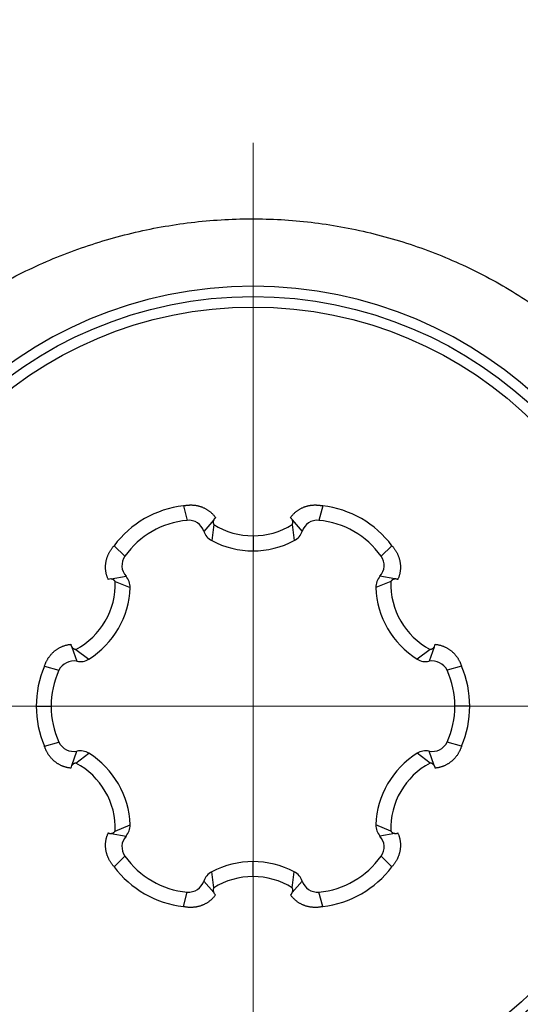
# Model space of a CAD drawing. Header units: millimetres. Extents: x 0 to 1300, y 0 to 891.
# Tile 23 of 142: x 567.84 to 572.72, y 278.59 to 288.2. Entities that reach past the tile are written whole.
import ezdxf

# ---------------------------------------------------------------- set-up
doc = ezdxf.new("R2010")
doc.units = ezdxf.units.MM
doc.header["$LTSCALE"] = 0.547069
doc.linetypes.add('CENTER', pattern=[50.8, 31.75, -6.35, 6.35, -6.35])
doc.layers.add('NoLayerName_001', color=7, linetype='Continuous')
doc.layers.add('NoLayerName_004', color=7, linetype='Continuous')
doc.styles.get("Standard").update_dxf_attribs({"font": 'txt', "bigfont": 'extfont2'})
doc.dimstyles.get("Standard").update_dxf_attribs({"dimtxt": 2.5, "dimasz": 2.5, "dimexe": 1, "dimexo": 1, "dimtad": 1, "dimdec": 3, "dimzin": 0, "dimdsep": 46, "dimtxsty": 'Standard', "dimcen": 2.5, "dimadec": 3, "dimazin": 0, "dimtfac": 0.75, "dimtdec": 3, "dimtmove": 0, "dimatfit": 3, "dimfxl": 1, "dimarcsym": 0})

# ---------------------------------------------------------------- blocks, each defined once
blk = doc.blocks.new('_OPEN30')
at = {"color": 0, "linetype": 'ByBlock', "lineweight": -2}
for p, q in [((-1, 0.267949), (0, 0)), ((0, 0), (-1, -0.267949)), ((0, 0), (-1, 0))]:
    blk.add_line(p, q, dxfattribs=at)
blk = doc.blocks.new('*D146')
at = {"layer": 'Defpoints', "color": 0}
for p in [(522.5043, 297.5016), (522.6043, 297.5016), (598.1146, 254.6707), (598.1146, 254.5707), (542.72, 201.5555)]:
    blk.add_point(p, dxfattribs=at)
at = {"layer": 'NoLayerName_001', "color": 0, "linetype": 'Continuous', "lineweight": 13}
for p, q in [((519.5043, 297.5016), (484.3255, 297.5016)), ((598.1146, 251.5707), (598.1146, 183.7125))]:
    blk.add_line(p, q, dxfattribs=at)
blk.add_arc((598.1146, 297.5016), 110.7891, 182.327384, 267.672616, dxfattribs=at)
at = {"layer": 'NoLayerName_001', "color": 0, "lineweight": 13, "xscale": 4.5, "yscale": 4.5, "zscale": 4.5}
for p, rotation in [((487.3255, 297.5016), 91.16369187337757), ((598.1146, 186.7125), 358.8363081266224)]:
    blk.add_blockref('_OPEN30', p, dxfattribs=dict(at, rotation=rotation))
at = {"layer": 'NoLayerName_001', "color": 0, "lineweight": 13, "insert": (513.0561, 239.6474), "char_height": 9.6, "attachment_point": 5, "rotation": 304.22235}
blk.add_mtext('\\W0.8594;90%%d', dxfattribs=at)
blk = doc.blocks.new('DIM_0002')
at = {"color": 3, "linetype": 'Continuous', "lineweight": 13}
blk.add_arc((67.2257, 70.2257), 67.2257, 0, 270, dxfattribs=at)

msp = doc.modelspace()

# ---------------------------------------------------------------- linework, layer by layer
at = {"layer": 'NoLayerName_001', "color": 110, "linetype": 'CENTER', "lineweight": 13}
for p, q in [((570.1146, 276.0016), (570.1146, 287.0016)), ((564.6146, 281.5016), (575.6146, 281.5016))]:
    msp.add_line(p, q, dxfattribs=at)
at = {"layer": 'NoLayerName_001', "color": 30, "linetype": 'Continuous', "lineweight": 25}
for p, q in [((569.4349, 283.4588), (569.4714, 283.3163)), ((570.7943, 283.4588), (570.7578, 283.3163)), ((569.7312, 283.3219), (569.6355, 283.2087)), ((570.498, 283.3219), (570.5936, 283.2087)), ((569.7316, 283.2752), (569.7115, 283.1187)), ((570.4976, 283.2752), (570.5177, 283.1187)), ((570.1146, 283.1653), (570.1146, 283.0185)), ((568.7595, 283.0688), (568.8646, 282.966)), ((571.4697, 283.0688), (571.3646, 282.966)), ((568.7299, 282.7438), (568.8758, 282.77)), ((571.4993, 282.7438), (571.3534, 282.77)), ((568.7701, 282.7201), (568.9157, 282.6593)), ((571.4591, 282.7201), (571.3135, 282.6593)), ((568.3465, 282.0797), (568.3967, 281.9403)), ((571.8827, 282.0797), (571.8325, 281.9403)), ((568.3871, 282.0567), (568.5126, 281.9611)), ((571.8421, 282.0567), (571.7166, 281.9611)), ((568.0798, 281.8916), (568.2214, 281.852)), ((572.1494, 281.8916), (572.0078, 281.852)), ((567.9999, 281.5016), (568.1446, 281.5016)), ((572.2293, 281.5016), (572.0846, 281.5016)), ((568.0798, 281.1117), (568.2214, 281.1513)), ((572.1494, 281.1117), (572.0078, 281.1513)), ((568.3465, 280.9235), (568.3967, 281.063)), ((568.3871, 280.9465), (568.5126, 281.0422)), ((571.8421, 280.9465), (571.7166, 281.0422)), ((571.8827, 280.9235), (571.8325, 281.063)), ((568.7701, 280.2832), (568.9157, 280.344)), ((571.4591, 280.2832), (571.3135, 280.344)), ((568.7299, 280.2594), (568.8758, 280.2332)), ((571.4993, 280.2594), (571.3534, 280.2332)), ((568.7595, 279.9344), (568.8646, 280.0372)), ((570.1146, 279.838), (570.1146, 279.9847)), ((571.4697, 279.9344), (571.3646, 280.0372)), ((569.7316, 279.7281), (569.7115, 279.8846)), ((570.4976, 279.7281), (570.5177, 279.8846)), ((569.7312, 279.6814), (569.6355, 279.7946)), ((570.498, 279.6814), (570.5936, 279.7946)), ((569.4349, 279.5445), (569.4714, 279.6869)), ((570.7943, 279.5445), (570.7578, 279.6869))]:
    msp.add_line(p, q, dxfattribs=at)
for radius in [4, 3.8974]:
    msp.add_circle((570.1146, 281.5016), radius, dxfattribs=at)
for centre, radius, start, end in [((569.5531, 282.4742), 0.9917, 96.84535, 143.15465), ((570.6761, 282.4742), 0.9917, 36.84535, 83.15465), ((569.5482, 282.4826), 0.8373, 95.26525, 144.73475), ((569.4858, 283.1594), 0.1576, 18.22294, 95.26525), ((570.4497, 283.2995), 0.0532, 27.22316, 55.1915), ((570.7433, 283.1594), 0.1576, 84.73475, 161.77706), ((570.681, 282.4826), 0.8373, 35.26525, 84.73475), ((570.1146, 283.8873), 0.722, 237.96373, 302.03627), ((569.7852, 283.258), 0.1576, 198.22294, 242.09057), ((570.4439, 283.258), 0.1576, 297.90943, 341.77706), ((570.1146, 283.8798), 0.8612, 242.09057, 297.90943), ((568.9933, 282.875), 0.1576, 144.73475, 221.77706), ((571.2359, 282.875), 0.1576, 318.22294, 35.26525), ((568.7252, 282.6908), 0.0532, 87.22288, 115.19222), ((568.7582, 282.665), 0.1576, 357.90943, 41.77706), ((571.471, 282.665), 0.1576, 138.22294, 182.09057), ((568.0486, 282.6944), 0.722, 297.9611, 2.03873), ((568.0551, 282.6907), 0.8612, 302.09057, 357.90943), ((572.1741, 282.6907), 0.8612, 182.09057, 237.90943), ((572.1806, 282.6944), 0.722, 177.96265, 242.03752), ((571.8391, 282.1104), 0.0532, 327.22316, 355.1915), ((568.9913, 281.5016), 0.9914, 156.84221, 203.15779), ((568.3645, 281.786), 0.1576, 78.22294, 155.26525), ((568.4289, 282.0946), 0.1576, 258.22294, 302.09057), ((571.8003, 282.0946), 0.1576, 237.90943, 281.77706), ((571.8646, 281.786), 0.1576, 24.73475, 101.77706), ((571.2379, 281.5017), 0.9914, 336.84221, 23.15779), ((568.9818, 281.5016), 0.8373, 155.26525, 204.73475), ((571.2473, 281.5016), 0.8373, 335.26525, 24.73475), ((568.3645, 281.2173), 0.1576, 204.73475, 281.77706), ((571.8646, 281.2173), 0.1576, 258.22294, 335.26525), ((568.4289, 280.9087), 0.1576, 57.90943, 101.77706), ((568.0551, 280.3126), 0.8612, 2.09057, 57.90943), ((572.1741, 280.3126), 0.8612, 122.09057, 177.90943), ((571.8003, 280.9087), 0.1576, 78.22294, 122.09057), ((568.3901, 280.8929), 0.0532, 147.22316, 175.1915), ((568.0486, 280.3088), 0.722, 357.96122, 62.03891), ((572.1806, 280.3088), 0.722, 117.96254, 182.03729), ((568.7582, 280.3382), 0.1576, 318.22294, 2.09057), ((571.471, 280.3382), 0.1576, 177.90943, 221.77706), ((571.504, 280.3125), 0.0532, 267.22288, 295.19222), ((568.9933, 280.1282), 0.1576, 138.22294, 215.26525), ((571.2359, 280.1282), 0.1576, 324.73475, 41.77706), ((569.5482, 280.5206), 0.8373, 215.26525, 264.73475), ((570.1146, 279.1235), 0.8612, 62.09057, 117.90943), ((570.681, 280.5206), 0.8373, 275.26525, 324.73475), ((569.5531, 280.5291), 0.9917, 216.84535, 263.15465), ((569.7852, 279.7453), 0.1576, 117.90943, 161.77706), ((570.4439, 279.7453), 0.1576, 18.22294, 62.09057), ((570.6761, 280.5291), 0.9917, 276.84535, 323.15465), ((569.4858, 279.8439), 0.1576, 264.73475, 341.77706), ((570.1146, 279.116), 0.722, 57.96373, 122.03627), ((570.7433, 279.8439), 0.1576, 198.22294, 275.26525), ((569.7795, 279.7038), 0.0532, 207.22316, 235.1915)]:
    msp.add_arc(centre, radius, start, end, dxfattribs=at)
for points, knots in [([(569.4349, 283.4588), (569.4388, 283.4595), (569.4465, 283.4611), (569.4582, 283.463), (569.4699, 283.4645), (569.4817, 283.4656), (569.4935, 283.4662), (569.5054, 283.4665), (569.5173, 283.4663), (569.5291, 283.4657), (569.5409, 283.4646), (569.5527, 283.4631), (569.5644, 283.4612), (569.576, 283.4587), (569.5875, 283.4559), (569.5988, 283.4526), (569.61, 283.4488), (569.6211, 283.4446), (569.632, 283.4399), (569.6427, 283.4349), (569.6531, 283.4293), (569.6634, 283.4234), (569.6733, 283.417), (569.683, 283.4103), (569.6925, 283.4031), (569.7016, 283.3956), (569.7104, 283.3877), (569.7189, 283.3794), (569.727, 283.3708), (569.7348, 283.3619), (569.7422, 283.3527), (569.7468, 283.3463), (569.7491, 283.3432)], [0, 0, 0, 0, 0.0118032, 0.0236272, 0.0354666, 0.0473167, 0.0591733, 0.0710328, 0.0828925, 0.0947506, 0.1066061, 0.1184592, 0.1303096, 0.1421565, 0.1539995, 0.1658381, 0.1776724, 0.189503, 0.2013309, 0.2131578, 0.2249847, 0.2368119, 0.2486394, 0.2604673, 0.2722959, 0.2841254, 0.2959561, 0.3077862, 0.3196129, 0.3314333, 0.3432442, 0.3550423, 0.3550423, 0.3550423, 0.3550423]), ([(570.4801, 283.3432), (570.4824, 283.3463), (570.487, 283.3527), (570.4944, 283.3619), (570.5022, 283.3708), (570.5103, 283.3794), (570.5188, 283.3877), (570.5276, 283.3956), (570.5367, 283.4031), (570.5461, 283.4103), (570.5558, 283.417), (570.5658, 283.4234), (570.5761, 283.4293), (570.5865, 283.4349), (570.5972, 283.4399), (570.6081, 283.4446), (570.6191, 283.4488), (570.6304, 283.4526), (570.6417, 283.4559), (570.6532, 283.4587), (570.6648, 283.4612), (570.6765, 283.4631), (570.6883, 283.4646), (570.7001, 283.4657), (570.7119, 283.4663), (570.7238, 283.4665), (570.7356, 283.4662), (570.7475, 283.4656), (570.7593, 283.4645), (570.771, 283.463), (570.7827, 283.4611), (570.7904, 283.4595), (570.7943, 283.4588)], [0, 0, 0, 0, 0.0117981, 0.023609, 0.0354294, 0.0472562, 0.0590863, 0.070917, 0.0827465, 0.0945752, 0.1064032, 0.1182307, 0.1300579, 0.1418849, 0.1537118, 0.1655397, 0.1773703, 0.1892047, 0.2010433, 0.2128862, 0.2247332, 0.2365835, 0.2484365, 0.260292, 0.27215, 0.2840097, 0.2958692, 0.3077257, 0.3195757, 0.3314151, 0.343239, 0.3550422, 0.3550422, 0.3550422, 0.3550422]), ([(569.7322, 283.3238), (569.7318, 283.3231), (569.7311, 283.3216), (569.7301, 283.3193), (569.7292, 283.3169), (569.7284, 283.3145), (569.7278, 283.3121), (569.7272, 283.3096), (569.7268, 283.3071), (569.7264, 283.3046), (569.7262, 283.3021), (569.7261, 283.2996), (569.7261, 283.297), (569.7263, 283.2945), (569.7266, 283.292), (569.7269, 283.2895), (569.7274, 283.287), (569.728, 283.2846), (569.7288, 283.2822), (569.7296, 283.2798), (569.7305, 283.2775), (569.7313, 283.276), (569.7316, 283.2752)], [0, 0, 0, 0, 0.00250104, 0.00500905, 0.00752322, 0.01004263, 0.01256626, 0.01509309, 0.0176221, 0.02015233, 0.02268293, 0.02521323, 0.02774272, 0.03027114, 0.03279816, 0.03532329, 0.03784594, 0.04036543, 0.04288107, 0.04539217, 0.04789813, 0.05039842, 0.05039842, 0.05039842, 0.05039842]), ([(569.7491, 283.3432), (569.7488, 283.3429), (569.7481, 283.3424), (569.747, 283.3416), (569.746, 283.3408), (569.745, 283.34), (569.744, 283.3392), (569.7431, 283.3383), (569.7422, 283.3374), (569.7412, 283.3365), (569.7403, 283.3355), (569.7395, 283.3345), (569.7386, 283.3336), (569.7378, 283.3325), (569.737, 283.3315), (569.7362, 283.3305), (569.7355, 283.3294), (569.7348, 283.3283), (569.7341, 283.3272), (569.7334, 283.3261), (569.7328, 283.325), (569.7324, 283.3242), (569.7322, 283.3238)], [0, 0, 0, 0, 0.00129315, 0.00258637, 0.00387998, 0.00517436, 0.0064699, 0.00776698, 0.00906561, 0.01036558, 0.01166664, 0.01296852, 0.01427096, 0.01557368, 0.01687638, 0.01817877, 0.01948056, 0.02078144, 0.02208111, 0.02337929, 0.02467569, 0.02597003, 0.02597003, 0.02597003, 0.02597003]), ([(570.4976, 283.2752), (570.4979, 283.276), (570.4987, 283.2775), (570.4996, 283.2798), (570.5004, 283.2822), (570.5011, 283.2846), (570.5018, 283.287), (570.5022, 283.2895), (570.5026, 283.292), (570.5029, 283.2945), (570.503, 283.297), (570.5031, 283.2996), (570.503, 283.3021), (570.5028, 283.3046), (570.5024, 283.3071), (570.502, 283.3096), (570.5014, 283.3121), (570.5008, 283.3145), (570.5, 283.3169), (570.4991, 283.3193), (570.4981, 283.3216), (570.4974, 283.3231), (570.497, 283.3238)], [0, 0, 0, 0, 0.00250017, 0.005006, 0.00751699, 0.0100325, 0.01255187, 0.01507439, 0.0175994, 0.02012629, 0.02265459, 0.02518396, 0.02771412, 0.03024461, 0.03277471, 0.03530359, 0.03783029, 0.0403538, 0.04287309, 0.04538714, 0.04789502, 0.05039594, 0.05039594, 0.05039594, 0.05039594]), ([(568.7025, 282.7389), (568.7009, 282.7425), (568.6977, 282.7497), (568.6935, 282.7607), (568.6896, 282.7719), (568.6862, 282.7832), (568.6833, 282.7947), (568.6809, 282.8063), (568.6789, 282.8179), (568.6774, 282.8297), (568.6764, 282.8414), (568.6759, 282.8533), (568.6759, 282.8651), (568.6763, 282.8769), (568.6773, 282.8887), (568.6787, 282.9004), (568.6806, 282.9121), (568.6829, 282.9237), (568.6857, 282.9352), (568.689, 282.9466), (568.6927, 282.9579), (568.6968, 282.969), (568.7014, 282.9799), (568.7064, 282.9907), (568.7118, 283.0013), (568.7176, 283.0116), (568.7237, 283.0218), (568.7302, 283.0317), (568.7371, 283.0414), (568.7442, 283.0508), (568.7517, 283.06), (568.7569, 283.0659), (568.7595, 283.0688)], [0, 0, 0, 0, 0.0117967, 0.0236056, 0.0354234, 0.0472471, 0.0590737, 0.0709005, 0.0827263, 0.0945514, 0.1063762, 0.1182007, 0.1300251, 0.1418497, 0.153675, 0.1655022, 0.177333, 0.189168, 0.2010076, 0.212852, 0.2247006, 0.2365531, 0.248409, 0.2602683, 0.272131, 0.2839957, 0.2958601, 0.3077212, 0.319575, 0.3314172, 0.3432426, 0.3550456, 0.3550456, 0.3550456, 0.3550456]), ([(571.4697, 283.0688), (571.4723, 283.0659), (571.4775, 283.06), (571.4849, 283.0508), (571.4921, 283.0414), (571.499, 283.0317), (571.5055, 283.0218), (571.5116, 283.0116), (571.5174, 283.0013), (571.5228, 282.9907), (571.5278, 282.9799), (571.5323, 282.969), (571.5365, 282.9579), (571.5402, 282.9466), (571.5435, 282.9352), (571.5463, 282.9237), (571.5486, 282.9121), (571.5505, 282.9004), (571.5519, 282.8887), (571.5529, 282.8769), (571.5533, 282.8651), (571.5533, 282.8533), (571.5527, 282.8414), (571.5517, 282.8297), (571.5503, 282.8179), (571.5483, 282.8063), (571.5459, 282.7947), (571.543, 282.7832), (571.5396, 282.7719), (571.5357, 282.7607), (571.5315, 282.7497), (571.5282, 282.7425), (571.5267, 282.7389)], [0, 0, 0, 0, 0.011803, 0.0236284, 0.0354706, 0.0473244, 0.0591855, 0.0710499, 0.0829146, 0.0947772, 0.1066366, 0.1184925, 0.130345, 0.1421936, 0.154038, 0.1658776, 0.1777126, 0.1895433, 0.2013706, 0.2131958, 0.2250205, 0.2368449, 0.2486694, 0.2604942, 0.2723193, 0.2841451, 0.2959719, 0.3077985, 0.3196222, 0.33144, 0.3432489, 0.3550456, 0.3550456, 0.3550456, 0.3550456]), ([(568.7701, 282.7201), (568.7696, 282.7208), (568.7687, 282.7222), (568.7672, 282.7241), (568.7655, 282.726), (568.7638, 282.7279), (568.762, 282.7296), (568.7601, 282.7313), (568.7581, 282.7329), (568.7561, 282.7343), (568.754, 282.7357), (568.7518, 282.737), (568.7495, 282.7382), (568.7472, 282.7393), (568.7449, 282.7403), (568.7425, 282.7411), (568.7401, 282.7419), (568.7377, 282.7425), (568.7352, 282.743), (568.7327, 282.7434), (568.7302, 282.7438), (568.7286, 282.7438), (568.7277, 282.7439)], [0, 0, 0, 0, 0.00250017, 0.00500598, 0.00751693, 0.0100324, 0.01255173, 0.01507421, 0.0175992, 0.02012609, 0.0226544, 0.02518381, 0.02771404, 0.0302446, 0.03277479, 0.03530376, 0.03783054, 0.04035413, 0.04287348, 0.04538758, 0.04789551, 0.05039645, 0.05039645, 0.05039645, 0.05039645]), ([(571.5015, 282.7439), (571.5006, 282.7438), (571.499, 282.7438), (571.4965, 282.7434), (571.494, 282.743), (571.4915, 282.7425), (571.4891, 282.7419), (571.4867, 282.7411), (571.4843, 282.7403), (571.4819, 282.7393), (571.4797, 282.7382), (571.4774, 282.737), (571.4752, 282.7357), (571.4731, 282.7343), (571.4711, 282.7329), (571.4691, 282.7313), (571.4672, 282.7296), (571.4654, 282.7279), (571.4637, 282.726), (571.462, 282.7241), (571.4605, 282.7222), (571.4595, 282.7208), (571.4591, 282.7201)], [0, 0, 0, 0, 0.00250106, 0.00500911, 0.00752334, 0.01004281, 0.01256652, 0.01509344, 0.01762253, 0.02015285, 0.02268353, 0.02521389, 0.02774342, 0.03027186, 0.03279888, 0.03532399, 0.0378466, 0.04036605, 0.04288165, 0.04539272, 0.04789865, 0.05039894, 0.05039894, 0.05039894, 0.05039894]), ([(571.5267, 282.7389), (571.5263, 282.7391), (571.5255, 282.7394), (571.5243, 282.74), (571.5231, 282.7404), (571.5219, 282.7409), (571.5207, 282.7413), (571.5194, 282.7417), (571.5182, 282.7421), (571.5169, 282.7424), (571.5157, 282.7427), (571.5144, 282.7429), (571.5131, 282.7432), (571.5118, 282.7434), (571.5105, 282.7436), (571.5092, 282.7437), (571.5079, 282.7438), (571.5066, 282.7439), (571.5053, 282.7439), (571.504, 282.744), (571.5027, 282.744), (571.5019, 282.7439), (571.5015, 282.7439)], [0, 0, 0, 0, 0.00129313, 0.00258633, 0.00387992, 0.00517428, 0.00646979, 0.00776684, 0.00906545, 0.01036539, 0.01166642, 0.01296828, 0.0142707, 0.01557339, 0.01687607, 0.01817844, 0.0194802, 0.02078105, 0.0220807, 0.02337886, 0.02467524, 0.02596956, 0.02596956, 0.02596956, 0.02596956]), ([(568.0798, 281.8916), (568.0811, 281.8953), (568.0836, 281.9028), (568.0878, 281.9138), (568.0924, 281.9247), (568.0973, 281.9355), (568.1027, 281.9461), (568.1084, 281.9565), (568.1145, 281.9667), (568.1209, 281.9766), (568.1278, 281.9863), (568.1349, 281.9958), (568.1425, 282.0049), (568.1504, 282.0137), (568.1586, 282.0223), (568.1672, 282.0304), (568.176, 282.0383), (568.1852, 282.0458), (568.1947, 282.0529), (568.2044, 282.0596), (568.2144, 282.0659), (568.2247, 282.0717), (568.2352, 282.0772), (568.2459, 282.0822), (568.2568, 282.0868), (568.2679, 282.0909), (568.2791, 282.0946), (568.2905, 282.0978), (568.302, 282.1006), (568.3136, 282.1028), (568.3253, 282.1047), (568.3331, 282.1055), (568.337, 282.1059)], [0, 0, 0, 0, 0.011803, 0.0236276, 0.0354685, 0.0473206, 0.0591797, 0.071042, 0.0829045, 0.0947653, 0.1066232, 0.118478, 0.1303298, 0.1421779, 0.1540219, 0.1658614, 0.1776964, 0.1895274, 0.2013552, 0.2131815, 0.2250077, 0.2368338, 0.2486602, 0.2604867, 0.2723133, 0.2841403, 0.2959679, 0.3077948, 0.3196187, 0.3314367, 0.3432458, 0.3550428, 0.3550428, 0.3550428, 0.3550428]), ([(568.337, 282.1059), (568.3371, 282.1055), (568.3372, 282.1046), (568.3373, 282.1033), (568.3375, 282.102), (568.3377, 282.1008), (568.338, 282.0995), (568.3383, 282.0982), (568.3386, 282.097), (568.3389, 282.0957), (568.3393, 282.0945), (568.3397, 282.0932), (568.3401, 282.092), (568.3406, 282.0908), (568.3411, 282.0896), (568.3416, 282.0884), (568.3422, 282.0872), (568.3427, 282.086), (568.3433, 282.0849), (568.344, 282.0838), (568.3446, 282.0826), (568.3451, 282.0819), (568.3453, 282.0816)], [0, 0, 0, 0, 0.00129315, 0.00258637, 0.00387998, 0.00517436, 0.0064699, 0.00776698, 0.00906561, 0.01036558, 0.01166664, 0.01296852, 0.01427096, 0.01557368, 0.01687638, 0.01817877, 0.01948056, 0.02078144, 0.02208111, 0.02337929, 0.02467569, 0.02597003, 0.02597003, 0.02597003, 0.02597003]), ([(568.3453, 282.0816), (568.3458, 282.0809), (568.3467, 282.0795), (568.3482, 282.0775), (568.3498, 282.0755), (568.3515, 282.0736), (568.3533, 282.0719), (568.3551, 282.0701), (568.3571, 282.0685), (568.3591, 282.067), (568.3612, 282.0655), (568.3633, 282.0642), (568.3655, 282.0629), (568.3678, 282.0618), (568.3701, 282.0608), (568.3724, 282.0599), (568.3748, 282.059), (568.3772, 282.0583), (568.3797, 282.0578), (568.3822, 282.0573), (568.3846, 282.0569), (568.3863, 282.0568), (568.3871, 282.0567)], [0, 0, 0, 0, 0.00250104, 0.00500905, 0.00752322, 0.01004263, 0.01256626, 0.01509309, 0.0176221, 0.02015233, 0.02268293, 0.02521323, 0.02774272, 0.03027114, 0.03279816, 0.03532329, 0.03784594, 0.04036543, 0.04288107, 0.04539217, 0.04789813, 0.05039842, 0.05039842, 0.05039842, 0.05039842]), ([(571.8421, 282.0567), (571.8429, 282.0568), (571.8445, 282.0569), (571.847, 282.0573), (571.8495, 282.0578), (571.8519, 282.0583), (571.8544, 282.059), (571.8568, 282.0599), (571.8591, 282.0608), (571.8614, 282.0618), (571.8637, 282.0629), (571.8659, 282.0642), (571.868, 282.0655), (571.8701, 282.067), (571.8721, 282.0685), (571.874, 282.0701), (571.8759, 282.0718), (571.8777, 282.0736), (571.8794, 282.0755), (571.881, 282.0775), (571.8825, 282.0795), (571.8834, 282.0809), (571.8839, 282.0816)], [0, 0, 0, 0, 0.00250017, 0.005006, 0.00751699, 0.0100325, 0.01255187, 0.01507439, 0.0175994, 0.02012629, 0.02265459, 0.02518396, 0.02771412, 0.03024461, 0.03277471, 0.03530359, 0.03783029, 0.0403538, 0.04287309, 0.04538714, 0.04789502, 0.05039594, 0.05039594, 0.05039594, 0.05039594]), ([(571.8921, 282.1059), (571.896, 282.1055), (571.9039, 282.1047), (571.9155, 282.1028), (571.9271, 282.1006), (571.9387, 282.0978), (571.95, 282.0946), (571.9613, 282.0909), (571.9724, 282.0868), (571.9833, 282.0822), (571.994, 282.0772), (572.0045, 282.0717), (572.0147, 282.0659), (572.0248, 282.0596), (572.0345, 282.0529), (572.044, 282.0458), (572.0531, 282.0383), (572.062, 282.0304), (572.0706, 282.0223), (572.0788, 282.0137), (572.0867, 282.0049), (572.0942, 281.9958), (572.1014, 281.9863), (572.1082, 281.9766), (572.1147, 281.9667), (572.1208, 281.9565), (572.1265, 281.9461), (572.1318, 281.9355), (572.1368, 281.9247), (572.1414, 281.9138), (572.1456, 281.9028), (572.1481, 281.8953), (572.1494, 281.8916)], [0, 0, 0, 0, 0.0117971, 0.0236062, 0.0354242, 0.047248, 0.0590749, 0.0709025, 0.0827295, 0.0945562, 0.1063827, 0.118209, 0.1300352, 0.1418613, 0.1536876, 0.1655155, 0.1773464, 0.1891814, 0.2010209, 0.2128649, 0.2247131, 0.2365649, 0.2484197, 0.2602775, 0.2721383, 0.2840009, 0.2958632, 0.3077223, 0.3195744, 0.3314152, 0.3432399, 0.3550428, 0.3550428, 0.3550428, 0.3550428]), ([(568.337, 280.8974), (568.3331, 280.8978), (568.3253, 280.8986), (568.3136, 280.9004), (568.302, 280.9027), (568.2905, 280.9054), (568.2791, 280.9086), (568.2679, 280.9123), (568.2568, 280.9165), (568.2459, 280.921), (568.2352, 280.9261), (568.2247, 280.9315), (568.2144, 280.9374), (568.2044, 280.9437), (568.1947, 280.9504), (568.1852, 280.9575), (568.176, 280.965), (568.1672, 280.9728), (568.1586, 280.981), (568.1504, 280.9895), (568.1425, 280.9984), (568.1349, 281.0075), (568.1278, 281.0169), (568.1209, 281.0266), (568.1145, 281.0366), (568.1084, 281.0468), (568.1027, 281.0572), (568.0973, 281.0678), (568.0924, 281.0785), (568.0878, 281.0895), (568.0836, 281.1005), (568.0811, 281.108), (568.0798, 281.1117)], [0, 0, 0, 0, 0.0117971, 0.0236062, 0.0354242, 0.047248, 0.0590749, 0.0709025, 0.0827295, 0.0945562, 0.1063827, 0.118209, 0.1300352, 0.1418613, 0.1536876, 0.1655155, 0.1773464, 0.1891814, 0.2010209, 0.2128649, 0.2247131, 0.2365649, 0.2484197, 0.2602775, 0.2721383, 0.2840009, 0.2958632, 0.3077223, 0.3195744, 0.3314152, 0.3432399, 0.3550428, 0.3550428, 0.3550428, 0.3550428]), ([(572.1494, 281.1117), (572.1481, 281.108), (572.1456, 281.1005), (572.1414, 281.0895), (572.1368, 281.0785), (572.1318, 281.0678), (572.1265, 281.0572), (572.1208, 281.0468), (572.1147, 281.0366), (572.1082, 281.0266), (572.1014, 281.0169), (572.0942, 281.0075), (572.0867, 280.9984), (572.0788, 280.9895), (572.0706, 280.981), (572.062, 280.9728), (572.0531, 280.965), (572.044, 280.9575), (572.0345, 280.9504), (572.0248, 280.9437), (572.0147, 280.9374), (572.0045, 280.9315), (571.994, 280.9261), (571.9833, 280.921), (571.9724, 280.9165), (571.9613, 280.9123), (571.95, 280.9086), (571.9387, 280.9054), (571.9271, 280.9027), (571.9155, 280.9004), (571.9039, 280.8986), (571.896, 280.8978), (571.8921, 280.8974)], [0, 0, 0, 0, 0.011803, 0.0236276, 0.0354685, 0.0473206, 0.0591797, 0.071042, 0.0829045, 0.0947653, 0.1066232, 0.118478, 0.1303298, 0.1421779, 0.1540219, 0.1658614, 0.1776964, 0.1895274, 0.2013552, 0.2131815, 0.2250077, 0.2368338, 0.2486602, 0.2604867, 0.2723133, 0.2841403, 0.2959679, 0.3077948, 0.3196187, 0.3314367, 0.3432458, 0.3550428, 0.3550428, 0.3550428, 0.3550428]), ([(568.3871, 280.9465), (568.3863, 280.9465), (568.3846, 280.9463), (568.3822, 280.946), (568.3797, 280.9455), (568.3772, 280.9449), (568.3748, 280.9442), (568.3724, 280.9434), (568.3701, 280.9425), (568.3678, 280.9415), (568.3655, 280.9403), (568.3633, 280.9391), (568.3612, 280.9377), (568.3591, 280.9363), (568.3571, 280.9348), (568.3551, 280.9331), (568.3533, 280.9314), (568.3515, 280.9296), (568.3498, 280.9278), (568.3482, 280.9258), (568.3467, 280.9238), (568.3458, 280.9224), (568.3453, 280.9217)], [0, 0, 0, 0, 0.00250017, 0.005006, 0.00751699, 0.0100325, 0.01255187, 0.01507439, 0.0175994, 0.02012629, 0.02265459, 0.02518396, 0.02771412, 0.03024461, 0.03277471, 0.03530359, 0.03783029, 0.0403538, 0.04287309, 0.04538714, 0.04789502, 0.05039594, 0.05039594, 0.05039594, 0.05039594]), ([(571.8839, 280.9217), (571.8834, 280.9224), (571.8825, 280.9238), (571.881, 280.9258), (571.8794, 280.9278), (571.8777, 280.9296), (571.8759, 280.9314), (571.8741, 280.9331), (571.8721, 280.9348), (571.8701, 280.9363), (571.868, 280.9377), (571.8659, 280.9391), (571.8637, 280.9403), (571.8614, 280.9415), (571.8591, 280.9425), (571.8568, 280.9434), (571.8544, 280.9442), (571.8519, 280.9449), (571.8495, 280.9455), (571.847, 280.946), (571.8445, 280.9463), (571.8429, 280.9465), (571.8421, 280.9465)], [0, 0, 0, 0, 0.00250104, 0.00500905, 0.00752322, 0.01004263, 0.01256626, 0.01509309, 0.0176221, 0.02015233, 0.02268293, 0.02521323, 0.02774272, 0.03027114, 0.03279816, 0.03532329, 0.03784594, 0.04036543, 0.04288107, 0.04539217, 0.04789813, 0.05039842, 0.05039842, 0.05039842, 0.05039842]), ([(571.8921, 280.8974), (571.8921, 280.8978), (571.892, 280.8987), (571.8919, 280.8999), (571.8917, 280.9012), (571.8915, 280.9025), (571.8912, 280.9038), (571.8909, 280.905), (571.8906, 280.9063), (571.8903, 280.9076), (571.8899, 280.9088), (571.8895, 280.91), (571.8891, 280.9113), (571.8886, 280.9125), (571.8881, 280.9137), (571.8876, 280.9149), (571.887, 280.9161), (571.8864, 280.9172), (571.8858, 280.9184), (571.8852, 280.9195), (571.8845, 280.9206), (571.8841, 280.9213), (571.8839, 280.9217)], [0, 0, 0, 0, 0.00129315, 0.00258637, 0.00387998, 0.00517436, 0.0064699, 0.00776698, 0.00906561, 0.01036558, 0.01166664, 0.01296852, 0.01427096, 0.01557368, 0.01687638, 0.01817877, 0.01948056, 0.02078144, 0.02208111, 0.02337929, 0.02467569, 0.02597003, 0.02597003, 0.02597003, 0.02597003]), ([(568.7595, 279.9344), (568.7569, 279.9374), (568.7517, 279.9433), (568.7442, 279.9525), (568.7371, 279.9619), (568.7302, 279.9716), (568.7237, 279.9815), (568.7176, 279.9916), (568.7118, 280.002), (568.7064, 280.0126), (568.7014, 280.0233), (568.6968, 280.0343), (568.6927, 280.0454), (568.689, 280.0566), (568.6857, 280.068), (568.6829, 280.0795), (568.6806, 280.0911), (568.6787, 280.1028), (568.6773, 280.1146), (568.6763, 280.1264), (568.6759, 280.1382), (568.6759, 280.15), (568.6764, 280.1618), (568.6774, 280.1736), (568.6789, 280.1853), (568.6809, 280.197), (568.6833, 280.2086), (568.6862, 280.2201), (568.6896, 280.2314), (568.6935, 280.2426), (568.6977, 280.2536), (568.7009, 280.2608), (568.7025, 280.2644)], [0, 0, 0, 0, 0.011803, 0.0236284, 0.0354706, 0.0473244, 0.0591855, 0.0710499, 0.0829146, 0.0947772, 0.1066366, 0.1184925, 0.130345, 0.1421936, 0.154038, 0.1658776, 0.1777126, 0.1895433, 0.2013706, 0.2131958, 0.2250205, 0.2368449, 0.2486694, 0.2604942, 0.2723193, 0.2841451, 0.2959719, 0.3077985, 0.3196222, 0.33144, 0.3432489, 0.3550456, 0.3550456, 0.3550456, 0.3550456]), ([(568.7025, 280.2644), (568.7029, 280.2642), (568.7037, 280.2638), (568.7049, 280.2633), (568.7061, 280.2628), (568.7073, 280.2624), (568.7085, 280.262), (568.7098, 280.2616), (568.711, 280.2612), (568.7123, 280.2609), (568.7135, 280.2606), (568.7148, 280.2603), (568.7161, 280.2601), (568.7174, 280.2599), (568.7187, 280.2597), (568.72, 280.2596), (568.7213, 280.2595), (568.7225, 280.2594), (568.7238, 280.2593), (568.7251, 280.2593), (568.7264, 280.2593), (568.7273, 280.2594), (568.7277, 280.2594)], [0, 0, 0, 0, 0.00129313, 0.00258633, 0.00387992, 0.00517428, 0.00646979, 0.00776684, 0.00906545, 0.01036539, 0.01166642, 0.01296828, 0.0142707, 0.01557339, 0.01687607, 0.01817844, 0.0194802, 0.02078105, 0.0220807, 0.02337886, 0.02467524, 0.02596956, 0.02596956, 0.02596956, 0.02596956]), ([(568.7277, 280.2594), (568.7286, 280.2594), (568.7302, 280.2595), (568.7327, 280.2598), (568.7352, 280.2602), (568.7377, 280.2608), (568.7401, 280.2614), (568.7425, 280.2622), (568.7449, 280.263), (568.7472, 280.264), (568.7495, 280.2651), (568.7518, 280.2662), (568.754, 280.2675), (568.7561, 280.2689), (568.7581, 280.2704), (568.7601, 280.272), (568.762, 280.2736), (568.7638, 280.2754), (568.7655, 280.2772), (568.7672, 280.2791), (568.7687, 280.2811), (568.7696, 280.2825), (568.7701, 280.2832)], [0, 0, 0, 0, 0.00250106, 0.00500911, 0.00752334, 0.01004281, 0.01256652, 0.01509344, 0.01762253, 0.02015285, 0.02268353, 0.02521389, 0.02774342, 0.03027186, 0.03279888, 0.03532399, 0.0378466, 0.04036605, 0.04288165, 0.04539272, 0.04789865, 0.05039894, 0.05039894, 0.05039894, 0.05039894]), ([(571.4591, 280.2832), (571.4595, 280.2825), (571.4605, 280.2811), (571.462, 280.2791), (571.4637, 280.2772), (571.4654, 280.2754), (571.4672, 280.2736), (571.4691, 280.272), (571.4711, 280.2704), (571.4731, 280.2689), (571.4752, 280.2675), (571.4774, 280.2662), (571.4797, 280.2651), (571.4819, 280.264), (571.4843, 280.263), (571.4867, 280.2622), (571.4891, 280.2614), (571.4915, 280.2608), (571.494, 280.2602), (571.4965, 280.2598), (571.4989, 280.2595), (571.5006, 280.2594), (571.5014, 280.2594)], [0, 0, 0, 0, 0.00250017, 0.00500598, 0.00751693, 0.0100324, 0.01255173, 0.01507421, 0.0175992, 0.02012609, 0.0226544, 0.02518381, 0.02771404, 0.0302446, 0.03277479, 0.03530376, 0.03783054, 0.04035413, 0.04287348, 0.04538758, 0.04789551, 0.05039645, 0.05039645, 0.05039645, 0.05039645]), ([(571.5267, 280.2644), (571.5282, 280.2608), (571.5315, 280.2536), (571.5357, 280.2426), (571.5396, 280.2314), (571.543, 280.2201), (571.5459, 280.2086), (571.5483, 280.197), (571.5503, 280.1853), (571.5517, 280.1736), (571.5527, 280.1618), (571.5533, 280.15), (571.5533, 280.1382), (571.5529, 280.1264), (571.5519, 280.1146), (571.5505, 280.1028), (571.5486, 280.0911), (571.5463, 280.0795), (571.5435, 280.068), (571.5402, 280.0566), (571.5365, 280.0454), (571.5323, 280.0343), (571.5278, 280.0233), (571.5228, 280.0126), (571.5174, 280.002), (571.5116, 279.9916), (571.5055, 279.9815), (571.499, 279.9716), (571.4921, 279.9619), (571.4849, 279.9525), (571.4775, 279.9433), (571.4723, 279.9374), (571.4697, 279.9344)], [0, 0, 0, 0, 0.0117967, 0.0236056, 0.0354234, 0.0472471, 0.0590737, 0.0709005, 0.0827263, 0.0945514, 0.1063762, 0.1182007, 0.1300251, 0.1418497, 0.153675, 0.1655022, 0.177333, 0.189168, 0.2010076, 0.212852, 0.2247006, 0.2365531, 0.248409, 0.2602683, 0.272131, 0.2839957, 0.2958601, 0.3077212, 0.319575, 0.3314172, 0.3432426, 0.3550456, 0.3550456, 0.3550456, 0.3550456]), ([(569.7491, 279.6601), (569.7468, 279.6569), (569.7422, 279.6505), (569.7348, 279.6414), (569.727, 279.6324), (569.7189, 279.6238), (569.7104, 279.6156), (569.7016, 279.6077), (569.6925, 279.6002), (569.683, 279.593), (569.6733, 279.5862), (569.6634, 279.5799), (569.6531, 279.5739), (569.6427, 279.5684), (569.632, 279.5633), (569.6211, 279.5587), (569.61, 279.5545), (569.5988, 279.5507), (569.5875, 279.5474), (569.576, 279.5445), (569.5644, 279.5421), (569.5527, 279.5402), (569.5409, 279.5386), (569.5291, 279.5376), (569.5173, 279.537), (569.5054, 279.5368), (569.4935, 279.537), (569.4817, 279.5377), (569.4699, 279.5388), (569.4582, 279.5403), (569.4465, 279.5421), (569.4388, 279.5437), (569.4349, 279.5445)], [0, 0, 0, 0, 0.0117981, 0.023609, 0.0354294, 0.0472562, 0.0590863, 0.070917, 0.0827466, 0.0945752, 0.1064032, 0.1182308, 0.130058, 0.1418849, 0.1537118, 0.1655398, 0.1773704, 0.1892047, 0.2010433, 0.2128863, 0.2247332, 0.2365836, 0.2484366, 0.260292, 0.2721501, 0.2840097, 0.2958692, 0.3077257, 0.3195757, 0.3314151, 0.343239, 0.3550422, 0.3550422, 0.3550422, 0.3550422]), ([(569.7316, 279.7281), (569.7313, 279.7273), (569.7305, 279.7258), (569.7296, 279.7235), (569.7288, 279.7211), (569.728, 279.7187), (569.7274, 279.7162), (569.7269, 279.7138), (569.7266, 279.7113), (569.7263, 279.7088), (569.7261, 279.7062), (569.7261, 279.7037), (569.7262, 279.7012), (569.7264, 279.6986), (569.7268, 279.6961), (569.7272, 279.6936), (569.7278, 279.6912), (569.7284, 279.6888), (569.7292, 279.6864), (569.7301, 279.684), (569.7311, 279.6817), (569.7318, 279.6802), (569.7322, 279.6795)], [0, 0, 0, 0, 0.00250017, 0.005006, 0.00751699, 0.0100325, 0.01255187, 0.01507439, 0.0175994, 0.02012629, 0.02265459, 0.02518396, 0.02771412, 0.03024461, 0.03277471, 0.03530359, 0.03783029, 0.0403538, 0.04287309, 0.04538714, 0.04789502, 0.05039594, 0.05039594, 0.05039594, 0.05039594]), ([(570.4801, 279.6601), (570.4804, 279.6604), (570.4811, 279.6608), (570.4821, 279.6616), (570.4832, 279.6624), (570.4842, 279.6633), (570.4851, 279.6641), (570.4861, 279.665), (570.487, 279.6659), (570.4879, 279.6668), (570.4888, 279.6678), (570.4897, 279.6687), (570.4906, 279.6697), (570.4914, 279.6707), (570.4922, 279.6718), (570.4929, 279.6728), (570.4937, 279.6739), (570.4944, 279.675), (570.4951, 279.6761), (570.4958, 279.6772), (570.4964, 279.6783), (570.4968, 279.6791), (570.497, 279.6794)], [0, 0, 0, 0, 0.00129315, 0.00258637, 0.00387998, 0.00517436, 0.0064699, 0.00776698, 0.00906561, 0.01036558, 0.01166664, 0.01296852, 0.01427096, 0.01557368, 0.01687638, 0.01817877, 0.01948056, 0.02078144, 0.02208111, 0.02337929, 0.02467569, 0.02597003, 0.02597003, 0.02597003, 0.02597003]), ([(570.7943, 279.5445), (570.7904, 279.5437), (570.7827, 279.5421), (570.771, 279.5403), (570.7593, 279.5388), (570.7475, 279.5377), (570.7356, 279.537), (570.7238, 279.5368), (570.7119, 279.537), (570.7001, 279.5376), (570.6883, 279.5386), (570.6765, 279.5402), (570.6648, 279.5421), (570.6532, 279.5445), (570.6417, 279.5474), (570.6304, 279.5507), (570.6191, 279.5545), (570.6081, 279.5587), (570.5972, 279.5633), (570.5865, 279.5684), (570.5761, 279.5739), (570.5658, 279.5799), (570.5558, 279.5862), (570.5461, 279.593), (570.5367, 279.6002), (570.5276, 279.6077), (570.5188, 279.6156), (570.5103, 279.6238), (570.5022, 279.6324), (570.4944, 279.6414), (570.487, 279.6505), (570.4824, 279.6569), (570.4801, 279.6601)], [0, 0, 0, 0, 0.0118032, 0.0236272, 0.0354666, 0.0473167, 0.0591733, 0.0710328, 0.0828925, 0.0947506, 0.1066061, 0.1184592, 0.1303096, 0.1421565, 0.1539995, 0.1658381, 0.1776724, 0.189503, 0.2013309, 0.2131578, 0.2249847, 0.2368119, 0.2486394, 0.2604673, 0.2722959, 0.2841254, 0.2959561, 0.3077862, 0.3196129, 0.3314333, 0.3432442, 0.3550423, 0.3550423, 0.3550423, 0.3550423]), ([(570.497, 279.6794), (570.4974, 279.6802), (570.4981, 279.6817), (570.4991, 279.684), (570.5, 279.6864), (570.5008, 279.6887), (570.5014, 279.6912), (570.502, 279.6936), (570.5024, 279.6961), (570.5028, 279.6986), (570.503, 279.7012), (570.5031, 279.7037), (570.503, 279.7062), (570.5029, 279.7088), (570.5026, 279.7113), (570.5022, 279.7138), (570.5018, 279.7162), (570.5011, 279.7187), (570.5004, 279.7211), (570.4996, 279.7235), (570.4987, 279.7258), (570.4979, 279.7273), (570.4976, 279.7281)], [0, 0, 0, 0, 0.00250104, 0.00500905, 0.00752322, 0.01004263, 0.01256626, 0.01509309, 0.0176221, 0.02015233, 0.02268293, 0.02521323, 0.02774272, 0.03027114, 0.03279816, 0.03532329, 0.03784594, 0.04036543, 0.04288107, 0.04539217, 0.04789813, 0.05039842, 0.05039842, 0.05039842, 0.05039842])]:
    msp.add_open_spline(points, degree=3, knots=knots, dxfattribs=at)
at = {"layer": 'NoLayerName_004', "color": 30, "linetype": 'Continuous', "lineweight": 25}
msp.add_arc((570.1146, 281.5016), 4.1, 0, 180, dxfattribs=at)
msp.add_open_spline([(565.0311, 282.3932), (565.0628, 282.4853), (565.1228, 282.6707), (565.2334, 282.9415), (565.356, 283.2074), (565.4924, 283.4668), (565.6418, 283.7189), (565.804, 283.9631), (565.9785, 284.1985), (566.165, 284.4244), (566.363, 284.6404), (566.5721, 284.8456), (566.7918, 285.0394), (567.0218, 285.2212), (567.2614, 285.3903), (567.5098, 285.5461), (567.7665, 285.6881), (568.0307, 285.8157), (568.3016, 285.9283), (568.5786, 286.0252), (568.8609, 286.1059), (569.1473, 286.1703), (569.4371, 286.218), (569.7291, 286.2488), (570.0224, 286.2625), (570.3161, 286.2588), (570.609, 286.2374), (570.9001, 286.1985), (571.1885, 286.1423), (571.473, 286.069), (571.7526, 285.9789), (572.0263, 285.8722), (572.2931, 285.7491), (572.5518, 285.6099), (572.8016, 285.4554), (573.0418, 285.2862), (573.2715, 285.1031), (573.49, 284.9067), (573.6958, 284.6974), (573.8904, 284.4774), (574.0068, 284.32), (574.0666, 284.2427)], degree=3, knots=[0, 0, 0, 0, 0.291964, 0.584374, 0.877105, 1.17003, 1.463034, 1.756016, 2.048935, 2.341795, 2.634612, 2.927419, 3.220274, 3.513254, 3.806362, 4.099536, 4.392733, 4.685933, 4.979149, 5.272437, 5.565836, 5.859306, 6.152802, 6.446289, 6.739752, 7.033212, 7.326722, 7.620301, 7.913927, 8.207569, 8.501196, 8.79479, 9.088355, 9.381929, 9.675533, 9.969157, 10.262771, 10.556336, 10.849816, 11.143197, 11.43653, 11.43653, 11.43653, 11.43653], dxfattribs=at)

# ---------------------------------------------------------------- block references
at = {"layer": 'NoLayerName_001', "color": 3, "linetype": 'Continuous', "lineweight": 13}
msp.add_blockref('DIM_0002', (530.8889, 227.276), dxfattribs=at)

# ---------------------------------------------------------------- dimensions: what is measured, and where the dimension line sits
dim = msp.add_angular_dim_2l(base=(542.72, 201.5555), line1=((598.1146, 254.5707), (598.1146, 254.6707)), line2=((522.5043, 297.5016), (522.6043, 297.5016)), text='\\W0.8594;<>', dimstyle='Standard', override={"dimtxt": 9.6, "dimasz": 4.5, "dimexe": 3, "dimexo": 3, "dimgap": 3, "dimblk": 'OPEN30', "dimclrd": 0, "dimclre": 0, "dimclrt": 0, "dimazin": 2, "dimtp": 0, "dimtm": 0, "dimlwd": 13, "dimlwe": 13}, dxfattribs=at)
dim.commit()
dim.dimension.update_dxf_attribs({"geometry": '*D146', "text_midpoint": (506.5074, 235.1932), "dimtype": 162})

doc.saveas('drawing.dxf')
